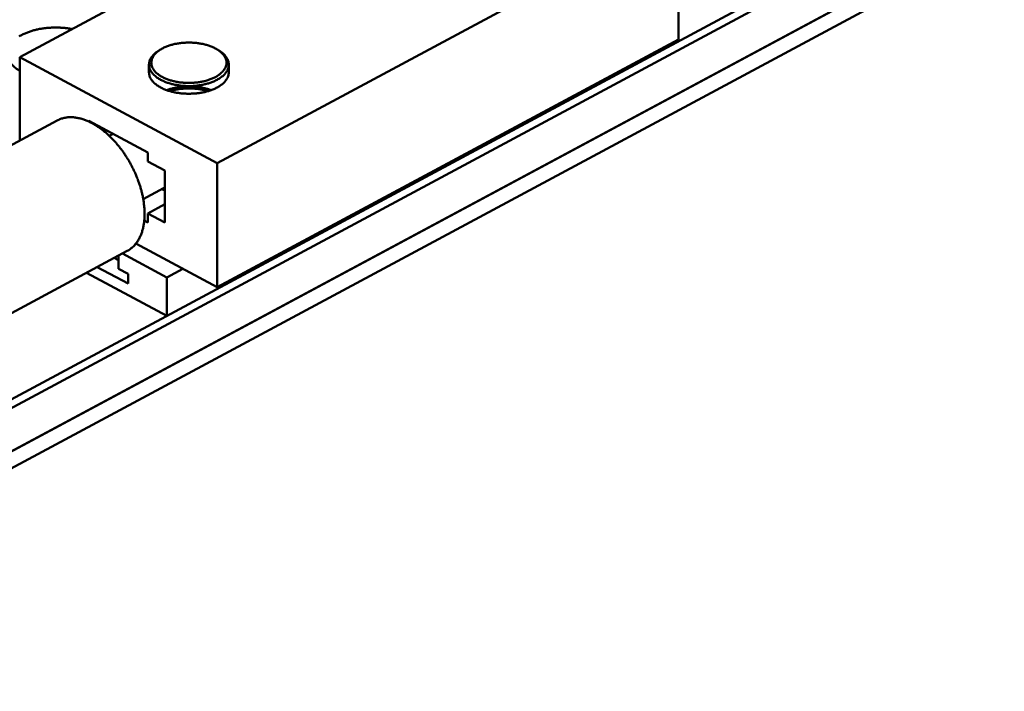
# Model space of a CAD drawing. Header units: millimetres. Extents: x 0 to 841, y 0 to 594.
# Tile 19 of 35: x 390 to 516, y 175 to 261. Entities that reach past the tile are written whole.
import ezdxf

# ---------------------------------------------------------------- set-up
doc = ezdxf.new("R2010")
doc.units = ezdxf.units.MM
doc.layers.add('VIS', color=7, linetype='CONTINUOUS', lineweight=50)

msp = doc.modelspace()

# ---------------------------------------------------------------- linework, layer by layer
at = {"layer": 'VIS'}
for points in [[(335.5, 183.59), (597.44, 324.23)], [(336.53, 183.04), (598.47, 323.67)], [(335.5, 176.95), (599.5, 318.69)], [(336.53, 177.5), (598.47, 318.14)], [(335.5, 174.74), (599.5, 316.48)], [(415, 242.36), (474.04, 274.06)], [(474.04, 258.19), (474.04, 274.06)], [(389.73, 255.93), (407.98, 265.73)], [(389.67, 258.58), (389.77, 258.65), (389.87, 258.71), (389.98, 258.76), (390.09, 258.82), (390.19, 258.87), (390.3, 258.92), (390.41, 258.97), (390.52, 259.02), (390.63, 259.07), (390.75, 259.11), (390.86, 259.15), (390.97, 259.19), (391.09, 259.23), (391.2, 259.27), (391.32, 259.31), (391.43, 259.34), (391.55, 259.37), (391.67, 259.4), (391.78, 259.43), (391.9, 259.46), (392.02, 259.49), (392.14, 259.51), (392.25, 259.54), (392.37, 259.56), (392.49, 259.58), (392.61, 259.6), (392.73, 259.62), (392.85, 259.63), (392.97, 259.65), (393.09, 259.66), (393.21, 259.67), (393.33, 259.69), (393.45, 259.7), (393.57, 259.7), (393.69, 259.71), (393.81, 259.72), (393.93, 259.72), (394.05, 259.73), (394.17, 259.73), (394.29, 259.73), (394.41, 259.73), (394.53, 259.73), (394.65, 259.73), (394.77, 259.72), (394.89, 259.72), (395.01, 259.71), (395.13, 259.7), (395.25, 259.7), (395.37, 259.69), (395.5, 259.67), (395.61, 259.66), (395.73, 259.65), (395.85, 259.63), (395.97, 259.61), (396.09, 259.6), (396.21, 259.58), (396.33, 259.56), (396.45, 259.53)], [(415.1, 256.86), (415, 256.93), (414.89, 256.99), (414.79, 257.05), (414.68, 257.1), (414.57, 257.16), (414.46, 257.21), (414.35, 257.26), (414.24, 257.3), (414.12, 257.35), (414.01, 257.39), (413.89, 257.43), (413.78, 257.46), (413.66, 257.5), (413.55, 257.53), (413.43, 257.56), (413.31, 257.59), (413.19, 257.62), (413.07, 257.64), (412.95, 257.66), (412.83, 257.68), (412.72, 257.7), (412.6, 257.72), (412.48, 257.74), (412.35, 257.75), (412.23, 257.76), (412.11, 257.77), (411.99, 257.78), (411.87, 257.79), (411.75, 257.8), (411.63, 257.8), (411.51, 257.8), (411.39, 257.8), (411.27, 257.8), (411.14, 257.8), (411.02, 257.8), (410.9, 257.79), (410.78, 257.78), (410.66, 257.77), (410.54, 257.76), (410.42, 257.75), (410.3, 257.74), (410.18, 257.72), (410.06, 257.7), (409.94, 257.68), (409.82, 257.66), (409.7, 257.64), (409.58, 257.62), (409.46, 257.59), (409.35, 257.56), (409.23, 257.53), (409.11, 257.5), (409, 257.46), (408.88, 257.43), (408.77, 257.39), (408.65, 257.35), (408.54, 257.3), (408.43, 257.26), (408.31, 257.21), (408.2, 257.16), (408.1, 257.1), (407.99, 257.05), (407.88, 256.99), (407.78, 256.93), (407.67, 256.86)], [(415, 226.49), (474.04, 258.19)], [(389.73, 254.18), (389.63, 254.25), (389.52, 254.32), (389.42, 254.39), (389.32, 254.46), (389.22, 254.53), (389.12, 254.61), (389.03, 254.69), (388.94, 254.78), (388.85, 254.87), (388.77, 254.96), (388.69, 255.05), (388.61, 255.15), (388.54, 255.25), (388.47, 255.35), (388.41, 255.46), (388.35, 255.57), (388.3, 255.68), (388.25, 255.8), (388.22, 255.91), (388.19, 256.03), (388.17, 256.16), (388.15, 256.28), (388.15, 256.4)], [(389.73, 245.25), (389.73, 255.93)], [(389.73, 255.93), (415, 242.36)], [(407.45, 256.72), (407.35, 256.65), (407.25, 256.58), (407.15, 256.51), (407.06, 256.43), (406.97, 256.35), (406.88, 256.26), (406.8, 256.17), (406.72, 256.08), (406.64, 255.99), (406.57, 255.89), (406.51, 255.78), (406.45, 255.68), (406.4, 255.57), (406.36, 255.45), (406.33, 255.33), (406.3, 255.22), (406.29, 255.1), (406.28, 254.97)], [(407.67, 256.86), (407.57, 256.8), (407.48, 256.73), (407.38, 256.65), (407.29, 256.58), (407.2, 256.5), (407.12, 256.41), (407.03, 256.32), (406.96, 256.23), (406.89, 256.13), (406.82, 256.03), (406.76, 255.93), (406.71, 255.82), (406.66, 255.71), (406.63, 255.6), (406.6, 255.48), (406.58, 255.36), (406.57, 255.24), (406.58, 255.12), (406.59, 255), (406.61, 254.89), (406.65, 254.77), (406.69, 254.66), (406.74, 254.55), (406.8, 254.44), (406.86, 254.34), (406.93, 254.24), (407.01, 254.15), (407.09, 254.06), (407.17, 253.97), (407.26, 253.89), (407.35, 253.81), (407.44, 253.74), (407.54, 253.67), (407.64, 253.6), (407.74, 253.53), (407.84, 253.47), (407.95, 253.41), (408.05, 253.36), (408.16, 253.3), (408.27, 253.25), (408.38, 253.2), (408.49, 253.16), (408.6, 253.11), (408.71, 253.07), (408.83, 253.03), (408.94, 252.99), (409.05, 252.96), (409.17, 252.93), (409.29, 252.9), (409.4, 252.87), (409.52, 252.84), (409.64, 252.81), (409.75, 252.79), (409.87, 252.77), (409.99, 252.75), (410.11, 252.73), (410.23, 252.71), (410.35, 252.7), (410.47, 252.68), (410.59, 252.67), (410.71, 252.66), (410.83, 252.65), (410.95, 252.65), (411.07, 252.64), (411.19, 252.64), (411.31, 252.64), (411.43, 252.64), (411.55, 252.64), (411.67, 252.64), (411.79, 252.64), (411.91, 252.65), (412.02, 252.66), (412.14, 252.67), (412.26, 252.68), (412.38, 252.69), (412.5, 252.71), (412.62, 252.72), (412.74, 252.74), (412.86, 252.76), (412.98, 252.78), (413.09, 252.8), (413.21, 252.83), (413.33, 252.86), (413.45, 252.88), (413.56, 252.91), (413.68, 252.95), (413.79, 252.98), (413.91, 253.02), (414.02, 253.06), (414.13, 253.1), (414.25, 253.14), (414.36, 253.19), (414.47, 253.23), (414.58, 253.28), (414.68, 253.34), (414.79, 253.39)], [(407.67, 256.86), (407.45, 256.72)], [(407.57, 256.79), (407.55, 256.78), (407.53, 256.77), (407.51, 256.75), (407.49, 256.74), (407.47, 256.73), (407.45, 256.72)], [(414.79, 253.39), (414.9, 253.45), (415, 253.51), (415.1, 253.58), (415.2, 253.65), (415.3, 253.72), (415.4, 253.79), (415.49, 253.87), (415.58, 253.95), (415.67, 254.04), (415.75, 254.13), (415.82, 254.22), (415.9, 254.32), (415.96, 254.42), (416.02, 254.52), (416.07, 254.63), (416.12, 254.75), (416.15, 254.86), (416.18, 254.98), (416.19, 255.1), (416.2, 255.22), (416.19, 255.34), (416.18, 255.46), (416.15, 255.58), (416.12, 255.7), (416.07, 255.81), (416.02, 255.92), (415.96, 256.02), (415.89, 256.13), (415.82, 256.22), (415.74, 256.32), (415.66, 256.41), (415.58, 256.49), (415.49, 256.57), (415.39, 256.65), (415.3, 256.73), (415.2, 256.8), (415.1, 256.86)], [(415.1, 256.86), (415.32, 256.72)], [(415.32, 256.72), (415.31, 256.73), (415.29, 256.74), (415.27, 256.75), (415.25, 256.77), (415.23, 256.78), (415.21, 256.79)], [(416.49, 254.97), (416.49, 255.1), (416.47, 255.22), (416.45, 255.33), (416.41, 255.45), (416.37, 255.57), (416.32, 255.68), (416.26, 255.78), (416.2, 255.89), (416.13, 255.99), (416.06, 256.08), (415.98, 256.17), (415.89, 256.26), (415.8, 256.35), (415.71, 256.43), (415.62, 256.51), (415.52, 256.58), (415.43, 256.65), (415.32, 256.72)], [(406.28, 254.97), (406.29, 254.85), (406.3, 254.73), (406.33, 254.61), (406.36, 254.5), (406.4, 254.39), (406.45, 254.27), (406.51, 254.17), (406.57, 254.07), (406.64, 253.97), (406.71, 253.87), (406.79, 253.78), (406.88, 253.69), (406.96, 253.61), (407.05, 253.53), (407.15, 253.45), (407.24, 253.37), (407.34, 253.3), (407.44, 253.24), (407.54, 253.17), (407.65, 253.11), (407.75, 253.05), (407.86, 252.99), (407.97, 252.94), (408.08, 252.89), (408.19, 252.84), (408.3, 252.79), (408.41, 252.75), (408.52, 252.71), (408.64, 252.66), (408.75, 252.63), (408.87, 252.59), (408.98, 252.56), (409.1, 252.52), (409.22, 252.49), (409.33, 252.46), (409.45, 252.44), (409.57, 252.41), (409.69, 252.39), (409.81, 252.37), (409.93, 252.35), (410.05, 252.33), (410.17, 252.31), (410.29, 252.3), (410.41, 252.28), (410.53, 252.27), (410.65, 252.26), (410.77, 252.25), (410.89, 252.25), (411.01, 252.24), (411.13, 252.24), (411.25, 252.23), (411.37, 252.23), (411.49, 252.23), (411.61, 252.24), (411.73, 252.24), (411.86, 252.24), (411.98, 252.25), (412.1, 252.26), (412.22, 252.27), (412.34, 252.28), (412.46, 252.29), (412.58, 252.31), (412.7, 252.33), (412.82, 252.34), (412.94, 252.36), (413.06, 252.38), (413.17, 252.41), (413.29, 252.43), (413.41, 252.46), (413.53, 252.49), (413.65, 252.52), (413.76, 252.55), (413.88, 252.58), (413.99, 252.62), (414.11, 252.66), (414.22, 252.7), (414.34, 252.74), (414.45, 252.78), (414.56, 252.83), (414.67, 252.88), (414.78, 252.93), (414.89, 252.98), (415, 253.04)], [(406.28, 254.97), (406.28, 253.99)], [(415, 253.04), (415.1, 253.1), (415.21, 253.16), (415.31, 253.22), (415.41, 253.29), (415.51, 253.36), (415.61, 253.44), (415.71, 253.51), (415.8, 253.59), (415.89, 253.68), (415.97, 253.77), (416.05, 253.86), (416.13, 253.96), (416.2, 254.06), (416.26, 254.16), (416.32, 254.27), (416.37, 254.38), (416.41, 254.49), (416.45, 254.61), (416.47, 254.73), (416.49, 254.85), (416.49, 254.97)], [(416.49, 254.97), (416.49, 253.99)], [(415, 252.05), (414.89, 252), (414.78, 251.94), (414.67, 251.89), (414.56, 251.84), (414.45, 251.8), (414.34, 251.75), (414.22, 251.71), (414.11, 251.67), (413.99, 251.63), (413.88, 251.6), (413.76, 251.56), (413.65, 251.53), (413.53, 251.5), (413.41, 251.47), (413.29, 251.45), (413.17, 251.42), (413.06, 251.4), (412.94, 251.38), (412.82, 251.36), (412.7, 251.34), (412.58, 251.32), (412.46, 251.31), (412.34, 251.3), (412.22, 251.29), (412.1, 251.28), (411.98, 251.27), (411.86, 251.26), (411.73, 251.26), (411.61, 251.25), (411.49, 251.25), (411.37, 251.25), (411.25, 251.25), (411.13, 251.25), (411.01, 251.26), (410.89, 251.26), (410.77, 251.27), (410.65, 251.28), (410.53, 251.29), (410.41, 251.3), (410.29, 251.31), (410.17, 251.33), (410.05, 251.35), (409.93, 251.36), (409.81, 251.38), (409.69, 251.41), (409.57, 251.43), (409.45, 251.45), (409.33, 251.48), (409.22, 251.51), (409.1, 251.54), (408.98, 251.57), (408.87, 251.61), (408.75, 251.64), (408.64, 251.68), (408.52, 251.72), (408.41, 251.76), (408.3, 251.81), (408.19, 251.85), (408.08, 251.9), (407.97, 251.96), (407.86, 252.01), (407.75, 252.07), (407.65, 252.13), (407.54, 252.19), (407.44, 252.25), (407.34, 252.32), (407.24, 252.39), (407.15, 252.46), (407.05, 252.54), (406.96, 252.62), (406.88, 252.71), (406.79, 252.79), (406.71, 252.89), (406.64, 252.98), (406.57, 253.08), (406.51, 253.18), (406.45, 253.29), (406.4, 253.4), (406.36, 253.51), (406.33, 253.63), (406.3, 253.75), (406.29, 253.87), (406.28, 253.99)], [(416.49, 253.99), (416.49, 253.87), (416.47, 253.75), (416.45, 253.63), (416.41, 253.51), (416.37, 253.39), (416.32, 253.28), (416.26, 253.18), (416.2, 253.07), (416.13, 252.97), (416.05, 252.88), (415.97, 252.78), (415.89, 252.69), (415.8, 252.61), (415.71, 252.53), (415.61, 252.45), (415.51, 252.38), (415.41, 252.31), (415.31, 252.24), (415.21, 252.17), (415.1, 252.11), (415, 252.05)], [(408.54, 251.71), (408.66, 251.75), (408.77, 251.79), (408.89, 251.83), (409, 251.86), (409.12, 251.89), (409.24, 251.92), (409.35, 251.95), (409.47, 251.98), (409.59, 252), (409.71, 252.03), (409.83, 252.05), (409.95, 252.07), (410.06, 252.08), (410.18, 252.1), (410.3, 252.12), (410.42, 252.13), (410.54, 252.14), (410.66, 252.15), (410.78, 252.16), (410.9, 252.17), (411.03, 252.17), (411.15, 252.17), (411.27, 252.18), (411.39, 252.18), (411.51, 252.18), (411.63, 252.17), (411.75, 252.17), (411.87, 252.17), (411.99, 252.16), (412.11, 252.15), (412.23, 252.14), (412.35, 252.13), (412.47, 252.12), (412.59, 252.1), (412.71, 252.08), (412.83, 252.07), (412.95, 252.05), (413.07, 252.03), (413.18, 252), (413.3, 251.98), (413.42, 251.95), (413.54, 251.92), (413.65, 251.89), (413.77, 251.86), (413.89, 251.83), (414, 251.79), (414.12, 251.75), (414.23, 251.71)], [(408.92, 251.59), (409.04, 251.62), (409.15, 251.66), (409.27, 251.69), (409.39, 251.71), (409.51, 251.74), (409.63, 251.76), (409.75, 251.79), (409.87, 251.81), (409.99, 251.83), (410.11, 251.84), (410.23, 251.86), (410.35, 251.87), (410.47, 251.89), (410.6, 251.9), (410.72, 251.91), (410.84, 251.92), (410.96, 251.92), (411.08, 251.93), (411.2, 251.93), (411.33, 251.93), (411.45, 251.93), (411.57, 251.93), (411.69, 251.93), (411.81, 251.92), (411.94, 251.92), (412.06, 251.91), (412.18, 251.9), (412.3, 251.89), (412.42, 251.87), (412.54, 251.86), (412.66, 251.84), (412.78, 251.83), (412.9, 251.81), (413.02, 251.79), (413.14, 251.76), (413.26, 251.74), (413.38, 251.71), (413.5, 251.69), (413.62, 251.66), (413.74, 251.62), (413.85, 251.59)], [(359.98, 229.27), (394.53, 247.82)], [(405.72, 235.87), (405.71, 235.99), (405.71, 236.11), (405.71, 236.23), (405.7, 236.35), (405.7, 236.47), (405.69, 236.59), (405.68, 236.71), (405.67, 236.83), (405.66, 236.95), (405.64, 237.07), (405.63, 237.19), (405.61, 237.31), (405.6, 237.43), (405.58, 237.55), (405.56, 237.67), (405.54, 237.79), (405.52, 237.9), (405.49, 238.02), (405.47, 238.14), (405.45, 238.26), (405.42, 238.38), (405.39, 238.49), (405.37, 238.61), (405.34, 238.73), (405.31, 238.84), (405.27, 238.96), (405.24, 239.08), (405.21, 239.19), (405.18, 239.31), (405.14, 239.42), (405.1, 239.54), (405.07, 239.65), (405.03, 239.76), (404.99, 239.88), (404.95, 239.99), (404.91, 240.11), (404.87, 240.22), (404.83, 240.33), (404.78, 240.44), (404.74, 240.55), (404.69, 240.67), (404.65, 240.78), (404.6, 240.89), (404.55, 241), (404.5, 241.11), (404.45, 241.22), (404.4, 241.33), (404.35, 241.44), (404.3, 241.55), (404.25, 241.65), (404.19, 241.76), (404.14, 241.87), (404.08, 241.98), (404.03, 242.08), (403.97, 242.19), (403.91, 242.29), (403.86, 242.4), (403.8, 242.5), (403.74, 242.61), (403.68, 242.71), (403.61, 242.81), (403.55, 242.92), (403.49, 243.02), (403.42, 243.12), (403.36, 243.22), (403.29, 243.32), (403.23, 243.42), (403.16, 243.52), (403.09, 243.62), (403.02, 243.72), (402.96, 243.82), (402.89, 243.92), (402.81, 244.02), (402.74, 244.11), (402.67, 244.21), (402.6, 244.3), (402.52, 244.4), (402.45, 244.49), (402.37, 244.59), (402.3, 244.68), (402.22, 244.77), (402.14, 244.86), (402.06, 244.95), (401.98, 245.04), (401.9, 245.13), (401.82, 245.22), (401.74, 245.31), (401.66, 245.4), (401.57, 245.49), (401.49, 245.57), (401.4, 245.66), (401.32, 245.74), (401.23, 245.82), (401.15, 245.91), (401.06, 245.99), (400.97, 246.07), (400.88, 246.15), (400.79, 246.23), (400.7, 246.31), (400.6, 246.38), (400.51, 246.46), (400.42, 246.54), (400.32, 246.61), (400.23, 246.68), (400.13, 246.76), (400.03, 246.83), (399.94, 246.9), (399.84, 246.96), (399.74, 247.03), (399.64, 247.1), (399.54, 247.16), (399.43, 247.23), (399.33, 247.29), (399.23, 247.35), (399.12, 247.41), (399.02, 247.47), (398.91, 247.52), (398.8, 247.58), (398.69, 247.63), (398.59, 247.68), (398.48, 247.73), (398.37, 247.78), (398.25, 247.82), (398.14, 247.87), (398.03, 247.91), (397.92, 247.95), (397.8, 247.99), (397.69, 248.02), (397.57, 248.06), (397.45, 248.09), (397.34, 248.11), (397.22, 248.14), (397.1, 248.16), (396.98, 248.18), (396.86, 248.2), (396.74, 248.21), (396.62, 248.23), (396.5, 248.23), (396.38, 248.24), (396.26, 248.24), (396.14, 248.24), (396.02, 248.23), (395.9, 248.23), (395.78, 248.21), (395.66, 248.2), (395.55, 248.18), (395.43, 248.15), (395.31, 248.13), (395.2, 248.09), (395.08, 248.06), (394.97, 248.02), (394.85, 247.98), (394.74, 247.93), (394.63, 247.88), (394.53, 247.82)], [(398.6, 247.78), (398.6, 247.67)], [(398.6, 247.78), (406.13, 243.74)], [(399.58, 247.14), (399.69, 247.2)], [(401.2, 245.86), (401.69, 246.12)], [(406.13, 243.74), (406.13, 242.57)], [(406.13, 242.57), (408.29, 241.41)], [(415, 226.49), (415, 242.36)], [(408.29, 241.41), (408.29, 234.76)], [(405.54, 237.76), (408.15, 239.16)], [(407.94, 239.05), (408.29, 238.86)], [(408.15, 239.16), (408.17, 239.17), (408.2, 239.19), (408.22, 239.2), (408.25, 239.22), (408.27, 239.23), (408.29, 239.25)], [(406.13, 235.93), (408.29, 237.09)], [(403.5, 231.12), (403.6, 231.18), (403.71, 231.24), (403.81, 231.31), (403.91, 231.38), (404.01, 231.46), (404.1, 231.53), (404.19, 231.61), (404.28, 231.7), (404.37, 231.79), (404.45, 231.88), (404.53, 231.97), (404.61, 232.06), (404.68, 232.16), (404.75, 232.26), (404.82, 232.36), (404.89, 232.47), (404.95, 232.57), (405.01, 232.68), (405.07, 232.79), (405.12, 232.9), (405.17, 233.01), (405.22, 233.12), (405.26, 233.23), (405.31, 233.35), (405.35, 233.46), (405.39, 233.58), (405.42, 233.7), (405.46, 233.81), (405.49, 233.93), (405.52, 234.05), (405.54, 234.17), (405.57, 234.29), (405.59, 234.41), (405.61, 234.53), (405.63, 234.65), (405.65, 234.77), (405.66, 234.89), (405.67, 235.02), (405.69, 235.14), (405.69, 235.26), (405.7, 235.38), (405.71, 235.5), (405.71, 235.63), (405.71, 235.75), (405.72, 235.87)], [(406.13, 235.93), (408.29, 234.76)], [(406.13, 235.93), (406.13, 234.76)], [(405.67, 235), (406.13, 234.76)], [(404.61, 232.07), (415, 226.49)], [(388.7, 223.17), (403.5, 231.12)], [(402.87, 230.78), (408.55, 227.74)], [(401.84, 230.23), (402.36, 229.95)], [(402.36, 230.51), (402.36, 228.84)], [(398.29, 228.32), (408.55, 222.81)], [(399.66, 229.06), (403.6, 226.95)], [(402.36, 228.84), (403.6, 228.18)], [(403.6, 228.18), (403.6, 226.95)], [(408.55, 227.74), (410.61, 228.84)], [(408.55, 222.81), (408.55, 227.74)]]:
    msp.add_lwpolyline(points, dxfattribs=at)

doc.saveas('drawing.dxf')
